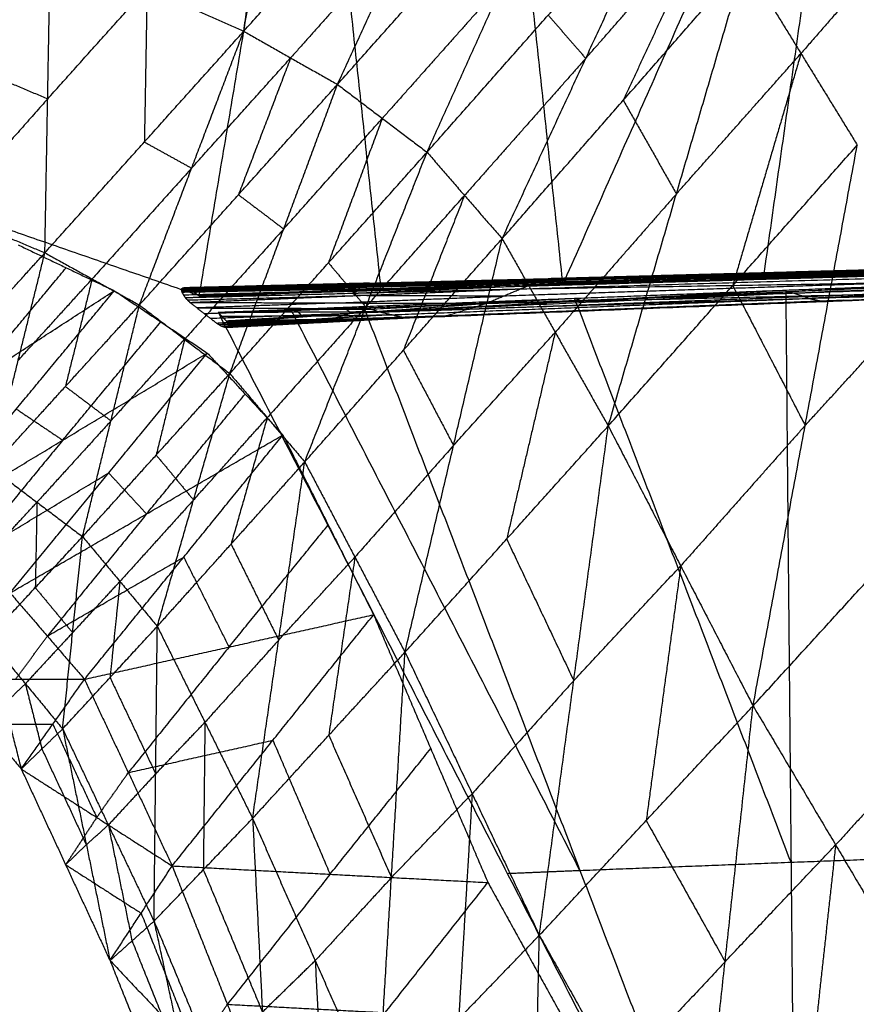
# Model space of a CAD drawing. Header units: millimetres. Extents: x -106 to 110, y -96 to 120.
# Tile 8 of 256: x -67.446 to -66.496, y -68.782 to -67.663. Entities that reach past the tile are written whole.
import ezdxf

# ---------------------------------------------------------------- set-up
doc = ezdxf.new("R2010")
doc.units = ezdxf.units.MM
doc.header["$MEASUREMENT"] = 0
doc.layers.add('Default', color=7, linetype='Continuous', true_color=0x000000)

msp = doc.modelspace()

# ---------------------------------------------------------------- linework, layer by layer
at = {"layer": 'Default'}
for points in [[(-66.8295, -67.9645, 12.5284), (-66.4964, -67.2142, 10.961), (-66.1634, -66.4638, 9.3936)], [(-67.2424, -67.9766, 12.6946), (-67.1161, -67.2269, 11.2059), (-66.9897, -66.4772, 9.7171)], [(-66.9897, -66.4772, 9.7171), (-66.9096, -67.2208, 11.1228), (-66.8295, -67.9645, 12.5284)], [(-66.4964, -67.2142, 10.961), (-66.5492, -67.586, 11.6991), (-66.6019, -67.9579, 12.4372)], [(-67.7051, -67.8161, 12.4371), (-67.4106, -67.5215, 11.8215), (-67.1161, -67.2269, 11.2059)], [(-67.1161, -67.2269, 11.2059), (-67.076, -67.5987, 11.9087), (-67.036, -67.9706, 12.6115)], [(-67.1919, -67.6763, 13.6794), (-67.1616, -67.4686, 13.7005), (-67.1314, -67.2608, 13.7217)], [(-67.1919, -67.6763, 13.6794), (-67.0529, -67.5204, 13.7082), (-66.914, -67.3645, 13.7369)], [(-67.0854, -67.7367, 13.6855), (-66.9997, -67.5506, 13.7112), (-66.914, -67.3645, 13.7369)], [(-67.0854, -67.7367, 13.6855), (-66.947, -67.5814, 13.7123), (-66.8087, -67.4261, 13.7391)], [(-66.9837, -67.8137, 13.6827), (-66.8962, -67.6199, 13.7109), (-66.8087, -67.4261, 13.7391)], [(-66.9837, -67.8137, 13.6827), (-66.846, -67.658, 13.7091), (-66.7084, -67.5023, 13.7355)], [(-66.8984, -67.9119, 13.6653), (-66.8034, -67.7071, 13.7004), (-66.7084, -67.5023, 13.7355)], [(-66.399, -67.518, 13.7068), (-66.4789, -67.6098, 13.7063), (-66.5589, -67.7015, 13.7058)], [(-66.9997, -67.5506, 13.7112), (-67.0691, -67.6285, 13.6968), (-67.1386, -67.7065, 13.6824)], [(-66.8034, -67.7071, 13.7004), (-66.7345, -67.6285, 13.7147), (-66.6656, -67.5499, 13.7291)], [(-66.6656, -67.5499, 13.7291), (-66.7132, -67.6523, 13.7115), (-66.7607, -67.7547, 13.694)], [(-67.6388, -67.8347, 13.5346), (-67.5251, -67.7064, 13.593), (-67.4115, -67.5781, 13.6513)], [(-67.4178, -67.928, 13.5766), (-67.4146, -67.753, 13.6139), (-67.4115, -67.5781, 13.6513)], [(-67.4115, -67.5781, 13.6513), (-67.3017, -67.6272, 13.6653), (-67.1919, -67.6763, 13.6794)], [(-66.8984, -67.9119, 13.6653), (-66.7607, -67.7547, 13.694), (-66.6229, -67.5975, 13.7226)], [(-66.7778, -68.1246, 13.6146), (-66.7004, -67.8611, 13.6686), (-66.6229, -67.5975, 13.7226)], [(-66.6229, -67.5975, 13.7226), (-66.5589, -67.7015, 13.7058), (-66.4949, -67.8056, 13.689)], [(-66.8962, -67.6199, 13.7109), (-66.9654, -67.6976, 13.6975), (-67.0345, -67.7752, 13.6841)], [(-67.4146, -67.753, 13.6139), (-67.3581, -67.6901, 13.6396), (-67.3017, -67.6272, 13.6653)], [(-67.3017, -67.6272, 13.6653), (-67.3032, -67.7146, 13.6466), (-67.3048, -67.8021, 13.628)], [(-68.1677, -67.6556, 12.1795), (-67.7051, -67.8161, 12.4371), (-67.2424, -67.9766, 12.6946)], [(-66.846, -67.658, 13.7091), (-66.8247, -67.6825, 13.7048), (-66.8034, -67.7071, 13.7004)], [(-67.4178, -67.928, 13.5766), (-67.3048, -67.8021, 13.628), (-67.1919, -67.6763, 13.6794)], [(-67.3104, -67.9873, 13.5873), (-67.2511, -67.8318, 13.6333), (-67.1919, -67.6763, 13.6794)], [(-67.1919, -67.6763, 13.6794), (-67.1386, -67.7065, 13.6824), (-67.0854, -67.7367, 13.6855)], [(-66.7004, -67.8611, 13.6686), (-66.6296, -67.7813, 13.6872), (-66.5589, -67.7015, 13.7058)], [(-66.5589, -67.7015, 13.7058), (-66.5976, -67.8333, 13.6788), (-66.6364, -67.9651, 13.6518)], [(-67.5251, -67.7064, 13.593), (-67.4699, -67.7297, 13.6034), (-67.4146, -67.753, 13.6139)], [(-67.2511, -67.8318, 13.6333), (-67.1949, -67.7691, 13.6579), (-67.1386, -67.7065, 13.6824)], [(-67.1386, -67.7065, 13.6824), (-67.1682, -67.7842, 13.6594), (-67.1979, -67.862, 13.6364)], [(-66.8034, -67.7071, 13.7004), (-66.8722, -67.7849, 13.6872), (-66.9411, -67.8628, 13.674)], [(-67.3104, -67.9873, 13.5873), (-67.1979, -67.862, 13.6364), (-67.0854, -67.7367, 13.6855)], [(-67.2077, -68.0651, 13.5858), (-67.1465, -67.9009, 13.6356), (-67.0854, -67.7367, 13.6855)], [(-67.0854, -67.7367, 13.6855), (-67.0345, -67.7752, 13.6841), (-66.9837, -67.8137, 13.6827)], [(-67.4146, -67.753, 13.6139), (-67.4714, -67.8172, 13.5848), (-67.5283, -67.8813, 13.5556)], [(-66.7607, -67.7547, 13.694), (-66.7305, -67.8079, 13.6813), (-66.7004, -67.8611, 13.6686)], [(-67.1465, -67.9009, 13.6356), (-67.0905, -67.838, 13.6599), (-67.0345, -67.7752, 13.6841)], [(-67.0345, -67.7752, 13.6841), (-67.0651, -67.8573, 13.6592), (-67.0957, -67.9394, 13.6342)], [(-67.3048, -67.8021, 13.628), (-67.278, -67.8169, 13.6307), (-67.2511, -67.8318, 13.6333)], [(-67.2077, -68.0651, 13.5858), (-67.0957, -67.9394, 13.6342), (-66.9837, -67.8137, 13.6827)], [(-67.1226, -68.1655, 13.5643), (-67.0532, -67.9896, 13.6235), (-66.9837, -67.8137, 13.6827)], [(-66.9837, -67.8137, 13.6827), (-66.9411, -67.8628, 13.674), (-66.8984, -67.9119, 13.6653)], [(-66.7778, -68.1246, 13.6146), (-66.6364, -67.9651, 13.6518), (-66.4949, -67.8056, 13.689)], [(-66.6133, -68.4426, 13.5446), (-66.5541, -68.1241, 13.6168), (-66.4949, -67.8056, 13.689)], [(-67.6388, -67.8347, 13.5346), (-67.5283, -67.8813, 13.5556), (-67.4178, -67.928, 13.5766)], [(-67.2511, -67.8318, 13.6333), (-67.3076, -67.8947, 13.6076), (-67.3641, -67.9576, 13.5819)], [(-67.1979, -67.862, 13.6364), (-67.1722, -67.8814, 13.636), (-67.1465, -67.9009, 13.6356)], [(-67.0532, -67.9896, 13.6235), (-66.9971, -67.9262, 13.6488), (-66.9411, -67.8628, 13.674)], [(-66.9411, -67.8628, 13.674), (-66.9758, -67.9507, 13.6444), (-67.0105, -68.0387, 13.6148)], [(-66.7004, -67.8611, 13.6686), (-66.7692, -67.9397, 13.6543), (-66.8381, -68.0183, 13.64)], [(-67.1465, -67.9009, 13.6356), (-67.2028, -67.9635, 13.6111), (-67.2591, -68.0262, 13.5865)], [(-67.1226, -68.1655, 13.5643), (-67.0105, -68.0387, 13.6148), (-66.8984, -67.9119, 13.6653)], [(-67.0087, -68.3817, 13.4961), (-66.9536, -68.1468, 13.5807), (-66.8984, -67.9119, 13.6653)], [(-66.8984, -67.9119, 13.6653), (-66.8381, -68.0183, 13.64), (-66.7778, -68.1246, 13.6146)], [(-67.4482, -67.9189, 12.5664), (-67.3936, -67.945, 12.5891), (-67.3389, -67.971, 12.6117)], [(-66.5641, -69.2702, 11.9294), (-65.8549, -68.595, 11.8947), (-65.1457, -67.9199, 11.8601)], [(-67.5864, -68.1139, 13.4414), (-67.5021, -68.0209, 13.509), (-67.4178, -67.928, 13.5766)], [(-67.4785, -68.1723, 13.4571), (-67.4481, -68.0501, 13.5169), (-67.4178, -67.928, 13.5766)], [(-67.4178, -67.928, 13.5766), (-67.3641, -67.9576, 13.5819), (-67.3104, -67.9873, 13.5873)], [(-66.8602, -67.9617, 12.52), (-66.4027, -67.9489, 12.3374), (-65.9452, -67.9361, 12.1548)], [(-66.8455, -67.9575, 12.5198), (-66.3895, -67.9451, 12.3378), (-65.9334, -67.9328, 12.1558)], [(-66.8455, -67.9575, 12.5198), (-66.3954, -67.9468, 12.3373), (-65.9452, -67.9361, 12.1548)], [(-66.8396, -67.9571, 12.5213), (-66.384, -67.9448, 12.3394), (-65.9285, -67.9325, 12.1575)], [(-66.8396, -67.9571, 12.5213), (-66.3865, -67.9449, 12.3385), (-65.9334, -67.9328, 12.1558)], [(-66.8347, -67.9582, 12.5235), (-66.3816, -67.9453, 12.3405), (-65.9285, -67.9325, 12.1575)], [(-66.8347, -67.9582, 12.5235), (-66.3796, -67.9457, 12.3417), (-65.9245, -67.9333, 12.1599)], [(-66.8311, -67.9608, 12.526), (-66.3778, -67.9471, 12.3429), (-65.9245, -67.9333, 12.1599)], [(-66.8311, -67.9608, 12.526), (-66.3763, -67.9481, 12.3442), (-65.9215, -67.9353, 12.1624)], [(-66.5641, -69.2702, 11.9294), (-66.0927, -68.6029, 11.9891), (-65.6213, -67.9357, 12.0487)], [(-67.5046, -68.0783, 12.7167), (-67.4491, -68.0116, 12.6529), (-67.3936, -67.945, 12.5891)], [(-67.0957, -67.9394, 13.6342), (-67.0744, -67.9645, 13.6289), (-67.0532, -67.9896, 13.6235)], [(-66.8775, -67.9689, 12.5253), (-66.4183, -67.9553, 12.3417), (-65.959, -67.9417, 12.1582)], [(-66.8602, -67.9617, 12.52), (-66.4096, -67.9517, 12.3391), (-65.959, -67.9417, 12.1582)], [(-66.3954, -67.9468, 12.3373), (-66.6241, -67.9532, 12.4286), (-66.8529, -67.9596, 12.5199)], [(-66.3865, -67.9449, 12.3385), (-66.6145, -67.9511, 12.4296), (-66.8425, -67.9573, 12.5206)], [(-66.3816, -67.9453, 12.3405), (-66.6094, -67.9515, 12.4315), (-66.8371, -67.9576, 12.5224)], [(-66.3778, -67.9471, 12.3429), (-66.6053, -67.9533, 12.4338), (-66.8329, -67.9595, 12.5247)], [(-66.1479, -67.9433, 12.2542), (-66.3753, -67.9497, 12.3451), (-66.6027, -67.956, 12.436)], [(-67.4481, -68.0501, 13.5169), (-67.4061, -68.0039, 13.5494), (-67.3641, -67.9576, 13.5819)], [(-67.3641, -67.9576, 13.5819), (-67.3793, -68.0187, 13.5521), (-67.3945, -68.0798, 13.5222)], [(-67.2628, -67.9702, 12.6828), (-67.0541, -67.9638, 12.6013), (-66.8455, -67.9575, 12.5198)], [(-67.2623, -67.9686, 12.6849), (-67.0539, -67.963, 12.6024), (-66.8455, -67.9575, 12.5198)], [(-67.2609, -67.9678, 12.6871), (-67.0502, -67.9624, 12.6042), (-66.8396, -67.9571, 12.5213)], [(-67.2609, -67.9678, 12.6871), (-67.0532, -67.9626, 12.6035), (-66.8455, -67.9575, 12.5198)], [(-67.2587, -67.9677, 12.6892), (-67.0491, -67.9624, 12.6053), (-66.8396, -67.9571, 12.5213)], [(-67.2547, -67.9688, 12.6918), (-67.0471, -67.9629, 12.6065), (-66.8396, -67.9571, 12.5213)], [(-67.2547, -67.9688, 12.6918), (-67.0447, -67.9635, 12.6076), (-66.8347, -67.9582, 12.5235)], [(-67.0532, -67.9626, 12.6035), (-66.9479, -67.9599, 12.562), (-66.8425, -67.9573, 12.5206)], [(-67.0471, -67.9629, 12.6065), (-66.9421, -67.9603, 12.5645), (-66.8371, -67.9576, 12.5224)], [(-67.0447, -67.9635, 12.6076), (-66.9388, -67.9615, 12.5662), (-66.8329, -67.9595, 12.5247)], [(-67.0391, -67.9947, 12.6224), (-66.5684, -67.9736, 12.4309), (-66.0978, -67.9525, 12.2393)], [(-66.9166, -67.9854, 12.5494), (-66.4532, -67.9699, 12.3628), (-65.9899, -67.9543, 12.1761)], [(-66.8775, -67.9689, 12.5253), (-66.4337, -67.9616, 12.3507), (-65.9899, -67.9543, 12.1761)], [(-66.4096, -67.9517, 12.3391), (-66.6392, -67.9585, 12.4309), (-66.8689, -67.9653, 12.5227)], [(-66.8602, -67.9617, 12.52), (-66.8529, -67.9596, 12.5199), (-66.8455, -67.9575, 12.5198)], [(-66.8455, -67.9575, 12.5198), (-66.8425, -67.9573, 12.5206), (-66.8396, -67.9571, 12.5213)], [(-66.8396, -67.9571, 12.5213), (-66.8371, -67.9576, 12.5224), (-66.8347, -67.9582, 12.5235)], [(-66.8347, -67.9582, 12.5235), (-66.8329, -67.9595, 12.5247), (-66.8311, -67.9608, 12.526)], [(-66.8311, -67.9608, 12.526), (-66.6027, -67.956, 12.436), (-66.3743, -67.9512, 12.346)], [(-66.6019, -67.9579, 12.4372), (-66.7161, -67.9603, 12.4822), (-66.8303, -67.9627, 12.5272)], [(-66.8295, -67.9645, 12.5284), (-66.6019, -67.9579, 12.4372), (-66.3743, -67.9512, 12.346)], [(-66.6027, -67.956, 12.436), (-66.6023, -67.957, 12.4366), (-66.6019, -67.9579, 12.4372)], [(-66.5762, -67.9703, 12.4322), (-66.337, -67.9614, 12.3358), (-66.0978, -67.9525, 12.2393)], [(-66.5641, -69.2702, 11.9294), (-66.331, -68.6113, 12.0844), (-66.0978, -67.9525, 12.2393)], [(-66.0793, -67.9586, 12.2307), (-66.3146, -67.9691, 12.3265), (-66.5499, -67.9797, 12.4222)], [(-67.2628, -67.9702, 12.6828), (-67.0615, -67.966, 12.6014), (-66.8602, -67.9617, 12.52)], [(-67.2628, -67.9702, 12.6828), (-67.2625, -67.9694, 12.6838), (-67.2623, -67.9686, 12.6849)], [(-67.2628, -67.9702, 12.6828), (-67.2625, -67.9714, 12.6817), (-67.2623, -67.9726, 12.6807)], [(-67.0539, -67.963, 12.6024), (-67.1582, -67.9662, 12.6431), (-67.2625, -67.9694, 12.6838)], [(-67.2625, -67.9714, 12.6817), (-67.1619, -67.9693, 12.641), (-67.0613, -67.9671, 12.6003)], [(-67.2623, -67.9726, 12.6807), (-67.0613, -67.9671, 12.6003), (-66.8602, -67.9617, 12.52)], [(-67.2623, -67.9686, 12.6849), (-67.2616, -67.9682, 12.686), (-67.2609, -67.9678, 12.6871)], [(-67.0532, -67.9626, 12.6035), (-67.1574, -67.9654, 12.6447), (-67.2616, -67.9682, 12.686)], [(-67.2609, -67.9678, 12.6871), (-67.2598, -67.9677, 12.6882), (-67.2587, -67.9677, 12.6892)], [(-67.2604, -67.9757, 12.6791), (-67.1599, -67.9729, 12.639), (-67.0594, -67.9702, 12.5988)], [(-67.2598, -67.9677, 12.6882), (-67.155, -67.9651, 12.6462), (-67.0502, -67.9624, 12.6042)], [(-67.0491, -67.9624, 12.6053), (-67.1544, -67.9651, 12.6467), (-67.2598, -67.9677, 12.6882)], [(-67.2587, -67.9677, 12.6892), (-67.2567, -67.9682, 12.6905), (-67.2547, -67.9688, 12.6918)], [(-67.2585, -67.9788, 12.6776), (-67.0594, -67.9702, 12.5988), (-66.8602, -67.9617, 12.52)], [(-67.2585, -67.9788, 12.6776), (-67.068, -67.9738, 12.6014), (-66.8775, -67.9689, 12.5253)], [(-67.0471, -67.9629, 12.6065), (-67.1519, -67.9656, 12.6485), (-67.2567, -67.9682, 12.6905)], [(-67.2547, -67.9688, 12.6918), (-67.0429, -67.9648, 12.6089), (-66.8311, -67.9608, 12.526)], [(-67.2547, -67.9688, 12.6918), (-67.2486, -67.9727, 12.6932), (-67.2424, -67.9766, 12.6946)], [(-67.253, -67.9843, 12.6768), (-67.0652, -67.9766, 12.601), (-66.8775, -67.9689, 12.5253)], [(-67.2486, -67.9727, 12.6932), (-67.1457, -67.9688, 12.651), (-67.0429, -67.9648, 12.6089)], [(-67.0368, -67.9687, 12.6103), (-67.1427, -67.9707, 12.6517), (-67.2486, -67.9727, 12.6932)], [(-67.2424, -67.9766, 12.6946), (-67.0368, -67.9687, 12.6103), (-66.8311, -67.9608, 12.526)], [(-67.2424, -67.9766, 12.6946), (-67.036, -67.9706, 12.6115), (-66.8295, -67.9645, 12.5284)], [(-67.068, -67.9738, 12.6014), (-66.9684, -67.9696, 12.5621), (-66.8689, -67.9653, 12.5227)], [(-67.0594, -67.9702, 12.5988), (-67.0637, -67.972, 12.6001), (-67.068, -67.9738, 12.6014)], [(-67.0615, -67.966, 12.6014), (-66.9572, -67.9628, 12.5606), (-66.8529, -67.9596, 12.5199)], [(-67.0613, -67.9671, 12.6003), (-67.0614, -67.9666, 12.6009), (-67.0615, -67.966, 12.6014)], [(-67.0594, -67.9702, 12.5988), (-67.0603, -67.9687, 12.5996), (-67.0613, -67.9671, 12.6003)], [(-67.0558, -67.9889, 12.6268), (-66.816, -67.9796, 12.5295), (-66.5762, -67.9703, 12.4322)], [(-66.8529, -67.9596, 12.5199), (-66.9535, -67.9617, 12.5606), (-67.0541, -67.9638, 12.6013)], [(-67.0541, -67.9638, 12.6013), (-67.054, -67.9634, 12.6018), (-67.0539, -67.963, 12.6024)], [(-67.0539, -67.963, 12.6024), (-67.0535, -67.9628, 12.6029), (-67.0532, -67.9626, 12.6035)], [(-67.0502, -67.9624, 12.6042), (-67.0517, -67.9625, 12.6038), (-67.0532, -67.9626, 12.6035)], [(-67.0491, -67.9624, 12.6053), (-67.0481, -67.9627, 12.6059), (-67.0471, -67.9629, 12.6065)], [(-67.0447, -67.9635, 12.6076), (-67.0459, -67.9632, 12.6071), (-67.0471, -67.9629, 12.6065)], [(-67.0429, -67.9648, 12.6089), (-67.0438, -67.9641, 12.6082), (-67.0447, -67.9635, 12.6076)], [(-67.0391, -67.9947, 12.6224), (-66.5499, -67.9797, 12.4222), (-66.0608, -67.9646, 12.222)], [(-67.0391, -67.9947, 12.6224), (-66.8077, -67.9825, 12.5273), (-66.5762, -67.9703, 12.4322)], [(-67.036, -67.9706, 12.6115), (-67.0364, -67.9697, 12.6109), (-67.0368, -67.9687, 12.6103)], [(-66.8303, -67.9627, 12.5272), (-66.9331, -67.9666, 12.5694), (-67.036, -67.9706, 12.6115)], [(-67.0078, -68.0019, 12.6065), (-66.5343, -67.9832, 12.4143), (-66.0608, -67.9646, 12.222)], [(-66.9614, -67.9993, 12.5766), (-66.4932, -67.9817, 12.3871), (-66.0249, -67.9642, 12.1976)], [(-66.9614, -67.9993, 12.5766), (-66.5111, -67.9819, 12.3993), (-66.0608, -67.9646, 12.222)], [(-66.9166, -67.9854, 12.5494), (-66.4707, -67.9748, 12.3735), (-66.0249, -67.9642, 12.1976)], [(-66.9166, -67.9854, 12.5494), (-66.897, -67.9772, 12.5374), (-66.8775, -67.9689, 12.5253)], [(-66.4337, -67.9616, 12.3507), (-66.6654, -67.9694, 12.4441), (-66.897, -67.9772, 12.5374)], [(-66.8775, -67.9689, 12.5253), (-66.8689, -67.9653, 12.5227), (-66.8602, -67.9617, 12.52)], [(-66.8311, -67.9608, 12.526), (-66.8303, -67.9627, 12.5272), (-66.8295, -67.9645, 12.5284)], [(-66.8077, -67.9825, 12.5273), (-66.5723, -67.9719, 12.4315), (-66.337, -67.9614, 12.3358)], [(-66.6364, -67.9651, 13.6518), (-66.5952, -68.0446, 13.6343), (-66.5541, -68.1241, 13.6168)], [(-66.5762, -67.9703, 12.4322), (-66.5702, -68.6202, 12.1808), (-66.5641, -69.2702, 11.9294)], [(-66.5541, -68.1241, 13.6168), (-66.48, -68.043, 13.642), (-66.406, -67.9618, 13.6672)], [(-66.5111, -67.9819, 12.3993), (-66.277, -67.9732, 12.3046), (-66.0429, -67.9644, 12.2098)], [(-67.6703, -68.1856, 12.8216), (-67.5046, -68.0783, 12.7167), (-67.3389, -67.971, 12.6117)], [(-67.5617, -68.2399, 12.8574), (-67.4503, -68.1054, 12.7345), (-67.3389, -67.971, 12.6117)], [(-67.3389, -67.971, 12.6117), (-67.2861, -68.0064, 12.6226), (-67.2333, -68.0418, 12.6335)], [(-67.2623, -67.9726, 12.6807), (-67.2604, -67.9757, 12.6791), (-67.2585, -67.9788, 12.6776)], [(-67.2585, -67.9788, 12.6776), (-67.2558, -67.9815, 12.6772), (-67.253, -67.9843, 12.6768)], [(-67.2558, -67.9815, 12.6772), (-67.1605, -67.9791, 12.6391), (-67.0652, -67.9766, 12.601)], [(-67.0848, -67.9849, 12.6131), (-66.9909, -67.981, 12.5752), (-66.897, -67.9772, 12.5374)], [(-67.0652, -67.9766, 12.601), (-67.0666, -67.9752, 12.6012), (-67.068, -67.9738, 12.6014)], [(-66.897, -67.9772, 12.5374), (-66.9811, -67.9769, 12.5692), (-67.0652, -67.9766, 12.601)], [(-67.0474, -67.9918, 12.6246), (-66.9317, -67.9857, 12.5771), (-66.816, -67.9796, 12.5295)], [(-67.0234, -67.9983, 12.6145), (-66.7867, -67.989, 12.5184), (-66.5499, -67.9797, 12.4222)], [(-66.5111, -67.9819, 12.3993), (-66.7479, -67.9913, 12.4954), (-66.9846, -68.0006, 12.5916)], [(-66.4707, -67.9748, 12.3735), (-66.7049, -67.9836, 12.4683), (-66.939, -67.9924, 12.563)], [(-66.5702, -68.6202, 12.1808), (-66.6931, -68.2999, 12.3552), (-66.816, -67.9796, 12.5295)], [(-66.816, -67.9796, 12.5295), (-66.8118, -67.981, 12.5284), (-66.8077, -67.9825, 12.5273)], [(-66.5684, -67.9736, 12.4309), (-66.688, -67.978, 12.4791), (-66.8077, -67.9825, 12.5273)], [(-66.5499, -67.9797, 12.4222), (-66.5592, -67.9766, 12.4266), (-66.5684, -67.9736, 12.4309)], [(-66.5499, -67.9797, 12.4222), (-66.5421, -67.9814, 12.4183), (-66.5343, -67.9832, 12.4143)], [(-66.5343, -67.9832, 12.4143), (-66.5227, -67.9826, 12.4068), (-66.5111, -67.9819, 12.3993)], [(-67.4785, -68.1723, 13.4571), (-67.3945, -68.0798, 13.5222), (-67.3104, -67.9873, 13.5873)], [(-67.375, -68.2504, 13.4574), (-67.3427, -68.1188, 13.5223), (-67.3104, -67.9873, 13.5873)], [(-67.3104, -67.9873, 13.5873), (-67.2591, -68.0262, 13.5865), (-67.2077, -68.0651, 13.5858)], [(-67.253, -67.9843, 12.6768), (-67.2449, -67.9906, 12.6775), (-67.2369, -67.9969, 12.6782)], [(-67.253, -67.9843, 12.6768), (-67.0848, -67.9849, 12.6131), (-66.9166, -67.9854, 12.5494)], [(-67.0848, -67.9849, 12.6131), (-67.1648, -67.9877, 12.6453), (-67.2449, -67.9906, 12.6775)], [(-67.2449, -67.9906, 12.6775), (-67.1608, -67.9909, 12.6456), (-67.0767, -67.9912, 12.6138)], [(-67.2369, -67.9969, 12.6782), (-67.0767, -67.9912, 12.6138), (-66.9166, -67.9854, 12.5494)], [(-67.2229, -68.0077, 12.6796), (-67.0697, -67.9966, 12.6145), (-66.9166, -67.9854, 12.5494)], [(-67.221, -67.9955, 12.6942), (-67.1384, -67.9922, 12.6605), (-67.0558, -67.9889, 12.6268)], [(-67.0532, -67.9896, 13.6235), (-67.1092, -68.0524, 13.5993), (-67.1652, -68.1153, 13.575)], [(-67.1384, -67.9922, 12.6605), (-67.0929, -67.992, 12.6426), (-67.0474, -67.9918, 12.6246)], [(-66.81, -68.6295, 12.2781), (-66.9742, -68.3109, 12.4693), (-67.1384, -67.9922, 12.6605)], [(-67.1301, -67.9951, 12.6583), (-67.1342, -67.9937, 12.6594), (-67.1384, -67.9922, 12.6605)], [(-67.0697, -67.9966, 12.6145), (-67.0732, -67.9939, 12.6141), (-67.0767, -67.9912, 12.6138)], [(-66.939, -67.9924, 12.563), (-67.0044, -67.9945, 12.5888), (-67.0697, -67.9966, 12.6145)], [(-67.0558, -67.9889, 12.6268), (-67.0474, -67.9918, 12.6246), (-67.0391, -67.9947, 12.6224)], [(-67.0558, -67.9889, 12.6268), (-66.81, -68.6295, 12.2781), (-66.5641, -69.2702, 11.9294)], [(-66.9614, -67.9993, 12.5766), (-66.939, -67.9924, 12.563), (-66.9166, -67.9854, 12.5494)], [(-67.2369, -67.9969, 12.6782), (-67.2299, -68.0023, 12.6789), (-67.2229, -68.0077, 12.6796)], [(-67.2299, -68.0023, 12.6789), (-67.1498, -67.9994, 12.6467), (-67.0697, -67.9966, 12.6145)], [(-67.2229, -68.0077, 12.6796), (-67.0921, -68.0035, 12.6281), (-66.9614, -67.9993, 12.5766)], [(-67.221, -67.9955, 12.6942), (-67.1301, -67.9951, 12.6583), (-67.0391, -67.9947, 12.6224)], [(-67.221, -67.9955, 12.6942), (-67.2165, -68.0004, 12.6933), (-67.2119, -68.0052, 12.6924)], [(-67.221, -67.9955, 12.6942), (-66.8926, -68.6329, 12.3118), (-66.5641, -69.2702, 11.9294)], [(-67.2177, -68.0109, 12.6809), (-67.0896, -68.0051, 12.6288), (-66.9614, -67.9993, 12.5766)], [(-67.1255, -67.9999, 12.6574), (-67.171, -68.0001, 12.6753), (-67.2165, -68.0004, 12.6933)], [(-67.2126, -68.0126, 12.6838), (-67.087, -68.006, 12.6302), (-66.9614, -67.9993, 12.5766)], [(-67.2126, -68.0126, 12.6838), (-67.1102, -68.0073, 12.6451), (-67.0078, -68.0019, 12.6065)], [(-67.2119, -68.0052, 12.6924), (-67.1255, -67.9999, 12.6574), (-67.0391, -67.9947, 12.6224)], [(-67.2119, -68.0052, 12.6924), (-67.1098, -68.0035, 12.6494), (-67.0078, -68.0019, 12.6065)], [(-67.2109, -68.0069, 12.6914), (-67.1604, -68.0052, 12.6704), (-67.1098, -68.0035, 12.6494)], [(-67.2108, -68.0126, 12.6854), (-67.1093, -68.0072, 12.646), (-67.0078, -68.0019, 12.6065)], [(-67.21, -68.0087, 12.6904), (-67.1089, -68.0053, 12.6484), (-67.0078, -68.0019, 12.6065)], [(-67.2098, -68.0119, 12.6871), (-67.1088, -68.0069, 12.6468), (-67.0078, -68.0019, 12.6065)], [(-67.2095, -68.0106, 12.6888), (-67.1087, -68.0062, 12.6477), (-67.0078, -68.0019, 12.6065)], [(-67.1301, -67.9951, 12.6583), (-67.1278, -67.9975, 12.6579), (-67.1255, -67.9999, 12.6574)], [(-67.1255, -67.9999, 12.6574), (-67.0745, -67.9991, 12.6359), (-67.0234, -67.9983, 12.6145)], [(-67.1102, -68.0073, 12.6451), (-67.0474, -68.0039, 12.6184), (-66.9846, -68.0006, 12.5916)], [(-67.0234, -67.9983, 12.6145), (-67.0666, -68.0009, 12.632), (-67.1098, -68.0035, 12.6494)], [(-67.1098, -68.0035, 12.6494), (-67.1094, -68.0044, 12.6489), (-67.1089, -68.0053, 12.6484)], [(-67.0697, -67.9966, 12.6145), (-67.0809, -68, 12.6213), (-67.0921, -68.0035, 12.6281)], [(-67.0896, -68.0051, 12.6288), (-67.0909, -68.0043, 12.6284), (-67.0921, -68.0035, 12.6281)], [(-67.0391, -67.9947, 12.6224), (-67.0234, -67.9983, 12.6145), (-67.0078, -68.0019, 12.6065)], [(-67.0078, -68.0019, 12.6065), (-66.9846, -68.0006, 12.5916), (-66.9614, -67.9993, 12.5766)], [(-67.3975, -68.1408, 12.7454), (-67.3418, -68.0736, 12.684), (-67.2861, -68.0064, 12.6226)], [(-67.2229, -68.0077, 12.6796), (-67.2203, -68.0093, 12.6802), (-67.2177, -68.0109, 12.6809)], [(-67.2203, -68.0093, 12.6802), (-67.1549, -68.0072, 12.6545), (-67.0896, -68.0051, 12.6288)], [(-67.2177, -68.0109, 12.6809), (-67.2151, -68.0118, 12.6823), (-67.2126, -68.0126, 12.6838)], [(-67.0896, -68.0051, 12.6288), (-67.1524, -68.0084, 12.6556), (-67.2151, -68.0118, 12.6823)], [(-67.2126, -68.0126, 12.6838), (-67.2117, -68.0126, 12.6846), (-67.2108, -68.0126, 12.6854)], [(-67.2119, -68.0052, 12.6924), (-67.2109, -68.0069, 12.6914), (-67.21, -68.0087, 12.6904)], [(-67.2117, -68.0126, 12.6846), (-67.1605, -68.0099, 12.6653), (-67.1093, -68.0072, 12.646)], [(-67.2108, -68.0126, 12.6854), (-67.2103, -68.0122, 12.6863), (-67.2098, -68.0119, 12.6871)], [(-67.1093, -68.0072, 12.646), (-67.1598, -68.0097, 12.6661), (-67.2103, -68.0122, 12.6863)], [(-67.21, -68.0087, 12.6904), (-67.2098, -68.0096, 12.6896), (-67.2095, -68.0106, 12.6888)], [(-67.2098, -68.0096, 12.6896), (-67.1593, -68.0074, 12.669), (-67.1089, -68.0053, 12.6484)], [(-67.2098, -68.0119, 12.6871), (-67.2097, -68.0112, 12.688), (-67.2095, -68.0106, 12.6888)], [(-67.2097, -68.0112, 12.688), (-67.1592, -68.0087, 12.6678), (-67.1087, -68.0062, 12.6477)], [(-67.1088, -68.0069, 12.6468), (-67.1592, -68.009, 12.6674), (-67.2097, -68.0112, 12.688)], [(-67.087, -68.006, 12.6302), (-67.0986, -68.0066, 12.6377), (-67.1102, -68.0073, 12.6451)], [(-67.1093, -68.0072, 12.646), (-67.1098, -68.0072, 12.6456), (-67.1102, -68.0073, 12.6451)], [(-67.1088, -68.0069, 12.6468), (-67.1091, -68.007, 12.6464), (-67.1093, -68.0072, 12.646)], [(-67.1089, -68.0053, 12.6484), (-67.1088, -68.0057, 12.6481), (-67.1087, -68.0062, 12.6477)], [(-67.087, -68.006, 12.6302), (-67.0883, -68.0055, 12.6295), (-67.0896, -68.0051, 12.6288)], [(-67.3427, -68.1188, 13.5223), (-67.3009, -68.0725, 13.5544), (-67.2591, -68.0262, 13.5865)], [(-67.2591, -68.0262, 13.5865), (-67.2752, -68.0919, 13.5541), (-67.2914, -68.1577, 13.5216)], [(-66.9536, -68.1468, 13.5807), (-66.8958, -68.0825, 13.6104), (-66.8381, -68.0183, 13.64)], [(-66.8381, -68.0183, 13.64), (-66.8657, -68.1357, 13.5977), (-66.8932, -68.2532, 13.5554)], [(-67.5617, -68.2399, 12.8574), (-67.3975, -68.1408, 12.7454), (-67.2333, -68.0418, 12.6335)], [(-67.4573, -68.3143, 12.8701), (-67.3453, -68.178, 12.7518), (-67.2333, -68.0418, 12.6335)], [(-67.2333, -68.0418, 12.6335), (-67.1903, -68.0884, 12.6233), (-67.1474, -68.1349, 12.6132)], [(-67.0105, -68.0387, 13.6148), (-66.982, -68.0927, 13.5978), (-66.9536, -68.1468, 13.5807)], [(-67.375, -68.2504, 13.4574), (-67.2914, -68.1577, 13.5216), (-67.2077, -68.0651, 13.5858)], [(-67.2901, -68.3523, 13.4324), (-67.2489, -68.2087, 13.5091), (-67.2077, -68.0651, 13.5858)], [(-67.2077, -68.0651, 13.5858), (-67.1652, -68.1153, 13.575), (-67.1226, -68.1655, 13.5643)], [(-67.3945, -68.0798, 13.5222), (-67.3686, -68.0993, 13.5223), (-67.3427, -68.1188, 13.5223)], [(-67.3023, -68.2246, 12.7416), (-67.2463, -68.1565, 12.6825), (-67.1903, -68.0884, 12.6233)], [(-67.4503, -68.1054, 12.7345), (-67.4239, -68.1231, 12.74), (-67.3975, -68.1408, 12.7454)], [(-67.2489, -68.2087, 13.5091), (-67.207, -68.162, 13.5421), (-67.1652, -68.1153, 13.575)], [(-67.1652, -68.1153, 13.575), (-67.1858, -68.1871, 13.5367), (-67.2063, -68.2589, 13.4983)], [(-67.3427, -68.1188, 13.5223), (-67.3847, -68.1651, 13.4898), (-67.4268, -68.2113, 13.4573)], [(-67.0087, -68.3817, 13.4961), (-66.8932, -68.2532, 13.5554), (-66.7778, -68.1246, 13.6146)], [(-66.8561, -68.7032, 13.3983), (-66.817, -68.4139, 13.5065), (-66.7778, -68.1246, 13.6146)], [(-66.7778, -68.1246, 13.6146), (-66.6955, -68.2836, 13.5796), (-66.6133, -68.4426, 13.5446)], [(-66.5541, -68.1241, 13.6168), (-66.6248, -68.2039, 13.5982), (-66.6955, -68.2836, 13.5796)], [(-66.6133, -68.4426, 13.5446), (-66.4652, -68.2804, 13.5951), (-66.3171, -68.1181, 13.6455)], [(-67.4573, -68.3143, 12.8701), (-67.3023, -68.2246, 12.7416), (-67.1474, -68.1349, 12.6132)], [(-67.3728, -68.4124, 12.8438), (-67.2601, -68.2737, 12.7285), (-67.1474, -68.1349, 12.6132)], [(-67.1474, -68.1349, 12.6132), (-67.0959, -68.237, 12.5515), (-67.0444, -68.3391, 12.4899)], [(-67.3975, -68.1408, 12.7454), (-67.4535, -68.2089, 12.8046), (-67.5095, -68.2771, 12.8638)], [(-66.9536, -68.1468, 13.5807), (-67.0096, -68.2102, 13.5555), (-67.0656, -68.2736, 13.5302)], [(-67.2914, -68.1577, 13.5216), (-67.2701, -68.1832, 13.5153), (-67.2489, -68.2087, 13.5091)], [(-67.2901, -68.3523, 13.4324), (-67.2063, -68.2589, 13.4983), (-67.1226, -68.1655, 13.5643)], [(-67.1818, -68.5704, 13.3478), (-67.1522, -68.3679, 13.456), (-67.1226, -68.1655, 13.5643)], [(-67.1226, -68.1655, 13.5643), (-67.0656, -68.2736, 13.5302), (-67.0087, -68.3817, 13.4961)], [(-67.5095, -68.2771, 12.8638), (-67.4274, -68.2276, 12.8078), (-67.3453, -68.178, 12.7518)], [(-67.4785, -68.1723, 13.4571), (-67.4268, -68.2113, 13.4573), (-67.375, -68.2504, 13.4574)], [(-67.3453, -68.178, 12.7518), (-67.3238, -68.2013, 12.7467), (-67.3023, -68.2246, 12.7416)], [(-67.4804, -68.2693, 13.3838), (-67.4536, -68.2403, 13.4205), (-67.4268, -68.2113, 13.4573)], [(-67.4268, -68.2113, 13.4573), (-67.4277, -68.2598, 13.4206), (-67.4287, -68.3083, 13.3839)], [(-67.2489, -68.2087, 13.5091), (-67.2907, -68.255, 13.477), (-67.3326, -68.3013, 13.4449)], [(-67.3023, -68.2246, 12.7416), (-67.3587, -68.294, 12.7993), (-67.415, -68.3634, 12.857)], [(-67.2086, -68.3758, 12.6669), (-67.1522, -68.3064, 12.6092), (-67.0959, -68.237, 12.5515)], [(-67.4824, -68.3663, 13.3105), (-67.4287, -68.3083, 13.3839), (-67.375, -68.2504, 13.4574)], [(-67.3976, -68.4687, 13.2832), (-67.3863, -68.3595, 13.3703), (-67.375, -68.2504, 13.4574)], [(-67.375, -68.2504, 13.4574), (-67.3326, -68.3013, 13.4449), (-67.2901, -68.3523, 13.4324)], [(-67.2063, -68.2589, 13.4983), (-67.1793, -68.3134, 13.4772), (-67.1522, -68.3679, 13.456)], [(-66.8932, -68.2532, 13.5554), (-66.8551, -68.3335, 13.5309), (-66.817, -68.4139, 13.5065)], [(-67.415, -68.3634, 12.857), (-67.3376, -68.3185, 12.7927), (-67.2601, -68.2737, 12.7285)], [(-67.2601, -68.2737, 12.7285), (-67.2343, -68.3247, 12.6977), (-67.2086, -68.3758, 12.6669)], [(-67.1522, -68.3679, 13.456), (-67.1089, -68.3208, 13.4931), (-67.0656, -68.2736, 13.5302)], [(-67.0656, -68.2736, 13.5302), (-67.0805, -68.3748, 13.4761), (-67.0953, -68.476, 13.422)], [(-66.817, -68.4139, 13.5065), (-66.7563, -68.3488, 13.5431), (-66.6955, -68.2836, 13.5796)], [(-66.6955, -68.2836, 13.5796), (-66.7151, -68.4283, 13.5256), (-66.7347, -68.5729, 13.4715)], [(-67.3863, -68.3595, 13.3703), (-67.3594, -68.3304, 13.4076), (-67.3326, -68.3013, 13.4449)], [(-67.3326, -68.3013, 13.4449), (-67.3382, -68.3559, 13.4013), (-67.3438, -68.4105, 13.3578)], [(-67.4573, -68.3143, 12.8701), (-67.415, -68.3634, 12.857), (-67.3728, -68.4124, 12.8438)], [(-67.4287, -68.3083, 13.3839), (-67.4075, -68.3339, 13.3771), (-67.3863, -68.3595, 13.3703)], [(-67.3728, -68.4124, 12.8438), (-67.2086, -68.3758, 12.6669), (-67.0444, -68.3391, 12.4899)], [(-67.2732, -68.6244, 12.7217), (-67.1588, -68.4817, 12.6058), (-67.0444, -68.3391, 12.4899)], [(-67.0444, -68.3391, 12.4899), (-66.9795, -68.4912, 12.3867), (-66.9145, -68.6433, 12.2835)], [(-67.3863, -68.3595, 13.3703), (-67.4132, -68.3885, 13.3336), (-67.44, -68.4175, 13.2968)], [(-67.3976, -68.4687, 13.2832), (-67.3438, -68.4105, 13.3578), (-67.2901, -68.3523, 13.4324)], [(-67.2938, -68.6872, 13.1842), (-67.2919, -68.5198, 13.3083), (-67.2901, -68.3523, 13.4324)], [(-67.2901, -68.3523, 13.4324), (-67.236, -68.4613, 13.3901), (-67.1818, -68.5704, 13.3478)], [(-67.4824, -68.3663, 13.3105), (-67.4635, -68.4403, 13.2197), (-67.4447, -68.5143, 13.1289)], [(-67.4824, -68.3663, 13.3105), (-67.44, -68.4175, 13.2968), (-67.3976, -68.4687, 13.2832)], [(-67.451, -68.4124, 13.0006), (-67.433, -68.3879, 12.9288), (-67.415, -68.3634, 12.857)], [(-67.1522, -68.3679, 13.456), (-67.1941, -68.4146, 13.4231), (-67.236, -68.4613, 13.3901)], [(-67.2086, -68.3758, 12.6669), (-67.2658, -68.4471, 12.7248), (-67.323, -68.5184, 12.7828)], [(-67.1818, -68.5704, 13.3478), (-67.0953, -68.476, 13.422), (-67.0087, -68.3817, 13.4961)], [(-67.0396, -68.8935, 13.2228), (-67.0241, -68.6376, 13.3595), (-67.0087, -68.3817, 13.4961)], [(-67.0087, -68.3817, 13.4961), (-66.9324, -68.5424, 13.4472), (-66.8561, -68.7032, 13.3983)], [(-67.5293, -68.4125, 13.1573), (-67.451, -68.4124, 13.0006), (-67.3728, -68.4124, 12.8438)], [(-67.5293, -68.4125, 13.1573), (-67.487, -68.4634, 13.1431), (-67.4447, -68.5143, 13.1289)], [(-67.4635, -68.4403, 13.2197), (-67.4518, -68.4289, 13.2583), (-67.44, -68.4175, 13.2968)], [(-67.4447, -68.5143, 13.1289), (-67.4087, -68.4634, 12.9864), (-67.3728, -68.4124, 12.8438)], [(-67.44, -68.4175, 13.2968), (-67.4306, -68.4545, 13.2514), (-67.4212, -68.4915, 13.2061)], [(-67.3728, -68.4124, 12.8438), (-67.323, -68.5184, 12.7828), (-67.2732, -68.6244, 12.7217)], [(-67.3438, -68.4105, 13.3578), (-67.3179, -68.4651, 13.3331), (-67.2919, -68.5198, 13.3083)], [(-66.817, -68.4139, 13.5065), (-66.8747, -68.4782, 13.4769), (-66.9324, -68.5424, 13.4472)], [(-66.3715, -68.4383, 13.5638), (-66.4455, -68.5195, 13.5386), (-66.5195, -68.6006, 13.5134)], [(-66.8561, -68.7032, 13.3983), (-66.7347, -68.5729, 13.4715), (-66.6133, -68.4426, 13.5446)], [(-66.6769, -69.0237, 13.3114), (-66.6451, -68.7332, 13.428), (-66.6133, -68.4426, 13.5446)], [(-66.6133, -68.4426, 13.5446), (-66.5195, -68.6006, 13.5134), (-66.4258, -68.7585, 13.4821)], [(-67.2919, -68.5198, 13.3083), (-67.2639, -68.4906, 13.3492), (-67.236, -68.4613, 13.3901)], [(-67.236, -68.4613, 13.3901), (-67.2369, -68.5451, 13.3281), (-67.2378, -68.6288, 13.266)], [(-67.487, -68.4634, 13.1431), (-67.4479, -68.4634, 13.0648), (-67.4087, -68.4634, 12.9864)], [(-67.4447, -68.5143, 13.1289), (-67.4212, -68.4915, 13.2061), (-67.3976, -68.4687, 13.2832)], [(-67.4087, -68.4634, 12.9864), (-67.3838, -68.5164, 12.9559), (-67.3589, -68.5694, 12.9253)], [(-67.3976, -68.4687, 13.2832), (-67.3707, -68.6003, 13.1509), (-67.3438, -68.7319, 13.0187)], [(-67.3976, -68.4687, 13.2832), (-67.3457, -68.578, 13.2337), (-67.2938, -68.6872, 13.1842)], [(-67.323, -68.5184, 12.7828), (-67.2409, -68.5001, 12.6943), (-67.1588, -68.4817, 12.6058)], [(-67.1588, -68.4817, 12.6058), (-67.1263, -68.5578, 12.5542), (-67.0938, -68.6339, 12.5026)], [(-67.0953, -68.476, 13.422), (-67.0597, -68.5568, 13.3907), (-67.0241, -68.6376, 13.3595)], [(-67.4212, -68.4915, 13.2061), (-67.3959, -68.5459, 13.1785), (-67.3707, -68.6003, 13.1509)], [(-67.0938, -68.6339, 12.5026), (-67.0367, -68.5625, 12.4447), (-66.9795, -68.4912, 12.3867)], [(-67.4447, -68.5143, 13.1289), (-67.3942, -68.6231, 13.0738), (-67.3438, -68.7319, 13.0187)], [(-67.4447, -68.5143, 13.1289), (-67.3589, -68.5694, 12.9253), (-67.2732, -68.6244, 12.7217)], [(-67.3589, -68.5694, 12.9253), (-67.3409, -68.5439, 12.854), (-67.323, -68.5184, 12.7828)], [(-67.2919, -68.5198, 13.3083), (-67.3188, -68.5489, 13.271), (-67.3457, -68.578, 13.2337)], [(-67.0241, -68.6376, 13.3595), (-66.9783, -68.59, 13.4034), (-66.9324, -68.5424, 13.4472)], [(-66.9324, -68.5424, 13.4472), (-66.9401, -68.6704, 13.3789), (-66.9478, -68.7984, 13.3106)], [(-67.3589, -68.5694, 12.9253), (-67.3766, -68.5962, 12.9996), (-67.3942, -68.6231, 13.0738)], [(-67.2938, -68.6872, 13.1842), (-67.2378, -68.6288, 13.266), (-67.1818, -68.5704, 13.3478)], [(-67.1818, -68.5704, 13.3478), (-67.1707, -68.7904, 13.1911), (-67.1595, -69.0103, 13.0345)], [(-67.1818, -68.5704, 13.3478), (-67.1107, -68.732, 13.2853), (-67.0396, -68.8935, 13.2228)], [(-66.7347, -68.5729, 13.4715), (-66.6899, -68.653, 13.4498), (-66.6451, -68.7332, 13.428)], [(-67.3707, -68.6003, 13.1509), (-67.3582, -68.5891, 13.1923), (-67.3457, -68.578, 13.2337)], [(-67.3457, -68.578, 13.2337), (-67.3322, -68.6438, 13.1676), (-67.3188, -68.7096, 13.1015)], [(-67.3707, -68.6003, 13.1509), (-67.3825, -68.6117, 13.1124), (-67.3942, -68.6231, 13.0738)], [(-66.6451, -68.7332, 13.428), (-66.5823, -68.6669, 13.4707), (-66.5195, -68.6006, 13.5134)], [(-66.5195, -68.6006, 13.5134), (-66.5354, -68.7459, 13.4551), (-66.5513, -68.8911, 13.3967)], [(-66.5702, -68.6202, 12.1808), (-66.4506, -68.6158, 12.1326), (-66.331, -68.6113, 12.0844)], [(-67.3942, -68.6231, 13.0738), (-67.3514, -68.6506, 12.972), (-67.3085, -68.6781, 12.8702)], [(-67.3438, -68.7319, 13.0187), (-67.3085, -68.6781, 12.8702), (-67.2732, -68.6244, 12.7217)], [(-67.2732, -68.6244, 12.7217), (-67.2105, -68.7816, 12.623), (-67.1478, -68.9389, 12.5243)], [(-67.2732, -68.6244, 12.7217), (-67.0938, -68.6339, 12.5026), (-66.9145, -68.6433, 12.2835)], [(-67.2378, -68.6288, 13.266), (-67.2042, -68.7096, 13.2286), (-67.1707, -68.7904, 13.1911)], [(-66.8926, -68.6329, 12.3118), (-66.8513, -68.6312, 12.295), (-66.81, -68.6295, 12.2781)], [(-66.81, -68.6295, 12.2781), (-66.6901, -68.6249, 12.2295), (-66.5702, -68.6202, 12.1808)], [(-67.0938, -68.6339, 12.5026), (-67.1522, -68.7077, 12.5628), (-67.2105, -68.7816, 12.623)], [(-67.0241, -68.6376, 13.3595), (-67.0674, -68.6848, 13.3224), (-67.1107, -68.732, 13.2853)], [(-67.1478, -68.9389, 12.5243), (-67.0312, -68.7911, 12.4039), (-66.9145, -68.6433, 12.2835)], [(-66.9145, -68.6433, 12.2835), (-66.8297, -68.7963, 12.1968), (-66.7449, -68.9493, 12.1101)], [(-67.3085, -68.6781, 12.8702), (-67.2771, -68.7568, 12.8209), (-67.2458, -68.8354, 12.7715)], [(-67.3438, -68.7319, 13.0187), (-67.3188, -68.7096, 13.1015), (-67.2938, -68.6872, 13.1842)], [(-67.2938, -68.6872, 13.1842), (-67.2544, -68.8703, 13.0162), (-67.2151, -69.0534, 12.8481)], [(-67.2938, -68.6872, 13.1842), (-67.2267, -68.8488, 13.1093), (-67.1595, -69.0103, 13.0345)], [(-67.0396, -68.8935, 13.2228), (-66.9478, -68.7984, 13.3106), (-66.8561, -68.7032, 13.3983)], [(-66.867, -69.2169, 13.1123), (-66.8616, -68.96, 13.2553), (-66.8561, -68.7032, 13.3983)], [(-66.8561, -68.7032, 13.3983), (-66.7665, -68.8634, 13.3549), (-66.6769, -69.0237, 13.3114)], [(-67.3188, -68.7096, 13.1015), (-67.2866, -68.7899, 13.0588), (-67.2544, -68.8703, 13.0162)], [(-67.3438, -68.7319, 13.0187), (-67.2794, -68.8926, 12.9334), (-67.2151, -69.0534, 12.8481)], [(-67.3438, -68.7319, 13.0187), (-67.2458, -68.8354, 12.7715), (-67.1478, -68.9389, 12.5243)], [(-67.1707, -68.7904, 13.1911), (-67.1407, -68.7612, 13.2382), (-67.1107, -68.732, 13.2853)], [(-67.1107, -68.732, 13.2853), (-67.1051, -68.842, 13.207), (-67.0995, -68.9519, 13.1287)], [(-66.6451, -68.7332, 13.428), (-66.7058, -68.7983, 13.3914), (-66.7665, -68.8634, 13.3549)], [(-66.6769, -69.0237, 13.3114), (-66.5513, -68.8911, 13.3967), (-66.4258, -68.7585, 13.4821)], [(-67.2458, -68.8354, 12.7715), (-67.2281, -68.8085, 12.6973), (-67.2105, -68.7816, 12.623)], [(-67.2105, -68.7816, 12.623), (-67.1208, -68.7864, 12.5135), (-67.0312, -68.7911, 12.4039)]]:
    msp.add_open_spline(points, degree=2, dxfattribs=at)

doc.saveas('drawing.dxf')
